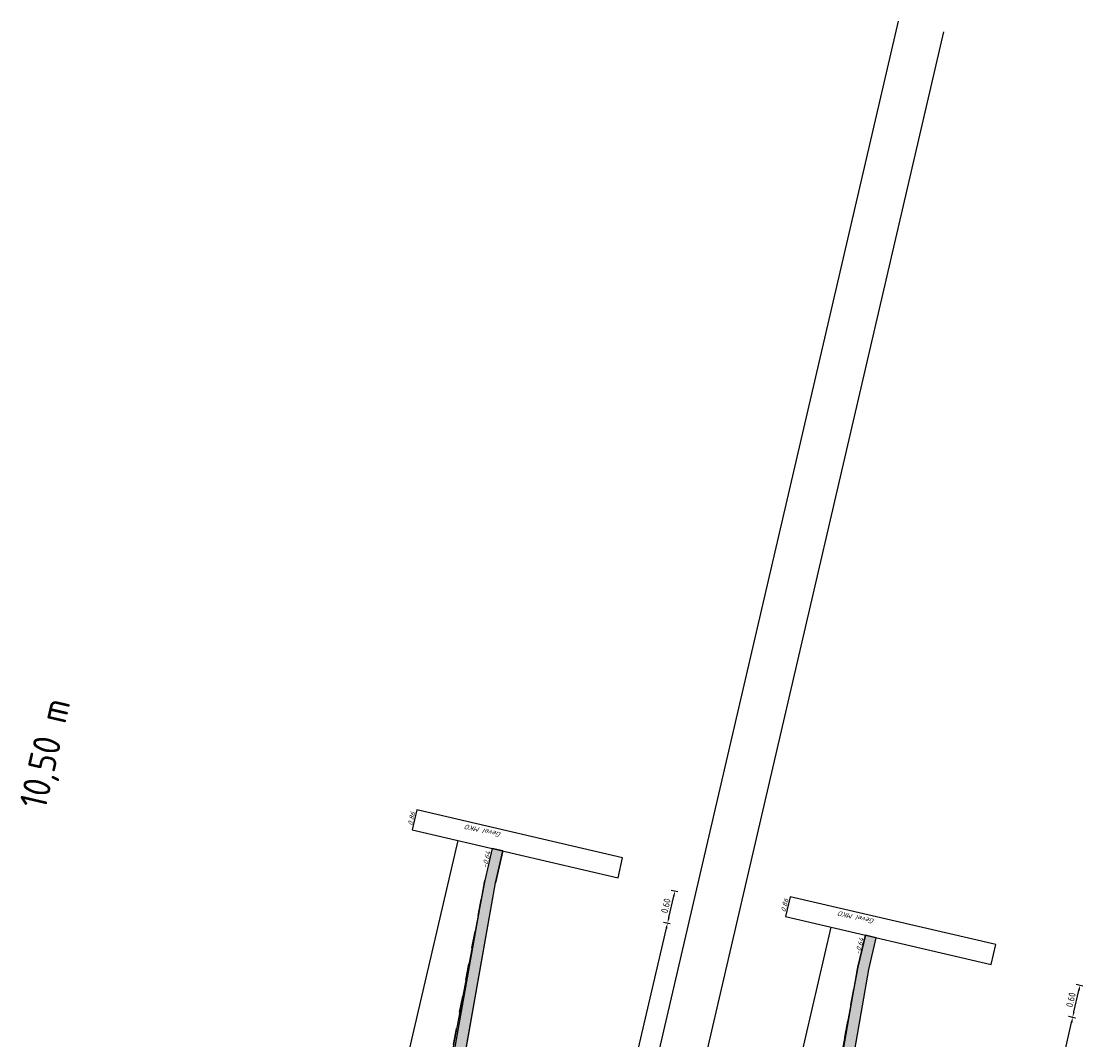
# Model space of a CAD drawing. Header units: metres. Extents: x 116958 to 118326, y 475500 to 477904.
# Tile 32 of 256: x 117844 to 117863, y 475614 to 475632. Entities that reach past the tile are written whole.
import ezdxf

# ---------------------------------------------------------------- set-up
doc = ezdxf.new("R2010")
doc.units = ezdxf.units.M
doc.header["$LTSCALE"] = 0.2
doc.linetypes.add('OPNEMEN', pattern=[3, 1.5, -1.5])
for name, color, linetype in [('X-XX-DWP-ARCERING_RIVIERZAND', 3, 'Continuous'), ('X-XX-DWP-BEST_SITUATIE', 13, 'Continuous'), ('X-XX-DWP-MAATVOERING', 2, 'Continuous'), ('X-XX-DWP-NW_SITUATIE', 3, 'Continuous'), ('X-XX-DWP-VERW_SITUATIE', 240, 'OPNEMEN')]:
    doc.layers.add(name, color=color, linetype=linetype)
doc.styles.get("Standard").update_dxf_attribs({"font": 'isocp.shx'})
doc.dimstyles.new('dim-50', dxfattribs={"dimscale": 0.05, "dimtxt": 2.5, "dimasz": 2, "dimexe": 1, "dimexo": 1, "dimgap": 0.8, "dimtad": 1, "dimzin": 0, "dimdsep": 46, "dimtxsty": 'Standard', "dimcen": 0, "dimclrd": 1, "dimclre": 1, "dimclrt": 256, "dimazin": 0, "dimtfac": 1, "dimtmove": 1, "dimatfit": 3, "dimfxl": 1.5, "dimfxlon": 1, "dimtfill": 1, "dimtolj": 1, "dimtzin": 0, "dimlwd": -1, "dimlwe": -1, "dimarcsym": 0})
pattern_1 = [(121.921862, (117462.87394, 476447.44202), (-0.0538968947, -0.0335764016), [0, -0.0635])]

# ---------------------------------------------------------------- blocks, each defined once
blk = doc.blocks.new('*D407')
at = {"layer": 'Defpoints', "color": 0, "transparency": 16777216}
for p in [(117859.051, 475614.969), (117862.977, 475614.057), (117854.975, 475591.573)]:
    blk.add_point(p, dxfattribs=at)
at = {"layer": 'X-XX-DWP-MAATVOERING', "color": 1, "transparency": 16777216}
for p, q in [((117857.634, 475591.058), (117862.955, 475613.959)), ((117862.904, 475614.074), (117863.026, 475614.045)), ((117857.539, 475590.978), (117857.661, 475590.949))]:
    blk.add_line(p, q, dxfattribs=at)
for points in [[(117862.938, 475613.963), (117862.971, 475613.955), (117862.977, 475614.057)], [(117857.618, 475591.062), (117857.651, 475591.054), (117857.612, 475590.961)]]:
    blk.add_solid(points, dxfattribs=at)
at = {"layer": 'X-XX-DWP-MAATVOERING', "transparency": 16777216, "insert": (117860.195, 475602.532), "char_height": 0.125, "attachment_point": 5, "rotation": 76.9219, "bg_fill": 3, "box_fill_scale": 1.1, "bg_fill_color": 256, "bg_fill_true_color": 13158600, "bg_fill_transparency": 0}
blk.add_mtext('\\A1;23.71', dxfattribs=at)
blk = doc.blocks.new('*D408')
at = {"layer": 'Defpoints', "color": 0, "transparency": 16777216}
for p in [(117852.233, 475616.553), (117855.573, 475615.777), (117848.219, 475593.926)]:
    blk.add_point(p, dxfattribs=at)
at = {"layer": 'X-XX-DWP-MAATVOERING', "color": 1, "transparency": 16777216}
for p, q in [((117855.5, 475615.794), (117855.622, 475615.765)), ((117850.403, 475593.522), (117855.551, 475615.679)), ((117850.308, 475593.441), (117850.429, 475593.413))]:
    blk.add_line(p, q, dxfattribs=at)
for points in [[(117855.534, 475615.683), (117855.567, 475615.675), (117855.573, 475615.777)], [(117850.387, 475593.525), (117850.42, 475593.518), (117850.381, 475593.424)]]:
    blk.add_solid(points, dxfattribs=at)
at = {"layer": 'X-XX-DWP-MAATVOERING', "transparency": 16777216, "insert": (117852.877, 475604.624), "char_height": 0.125, "attachment_point": 5, "rotation": 76.9219, "bg_fill": 3, "box_fill_scale": 1.1, "bg_fill_color": 256, "bg_fill_true_color": 13158600, "bg_fill_transparency": 0}
blk.add_mtext('\\A1;22.95', dxfattribs=at)
blk = doc.blocks.new('*D409')
at = {"layer": 'Defpoints', "color": 0, "transparency": 16777216}
for p in [(117859.187, 475615.553), (117859.051, 475614.969)]:
    blk.add_point(p, dxfattribs=at)
at = {"layer": 'X-XX-DWP-MAATVOERING', "color": 1, "transparency": 16777216}
for p, q in [((117862.997, 475614.155), (117863.088, 475614.544)), ((117863.037, 475614.659), (117863.159, 475614.63)), ((117862.901, 475614.074), (117863.023, 475614.046))]:
    blk.add_line(p, q, dxfattribs=at)
for points in [[(117863.071, 475614.548), (117863.104, 475614.54), (117863.11, 475614.642)], [(117862.981, 475614.158), (117863.013, 475614.151), (117862.974, 475614.057)]]:
    blk.add_solid(points, dxfattribs=at)
at = {"layer": 'X-XX-DWP-MAATVOERING', "transparency": 16777216, "insert": (117862.942, 475614.373), "char_height": 0.125, "attachment_point": 5, "rotation": 76.9219, "bg_fill": 3, "box_fill_scale": 1.1, "bg_fill_color": 256, "bg_fill_true_color": 13158600, "bg_fill_transparency": 0}
blk.add_mtext('\\A1;0.60', dxfattribs=at)
at = {"layer": 'Defpoints', "color": 0, "transparency": 16777216}
blk.add_point((117863.11, 475614.642), dxfattribs=at)
blk = doc.blocks.new('*D410')
at = {"layer": 'Defpoints', "color": 0, "transparency": 16777216}
for p in [(117852.369, 475617.137), (117852.233, 475616.553)]:
    blk.add_point(p, dxfattribs=at)
at = {"layer": 'X-XX-DWP-MAATVOERING', "color": 1, "transparency": 16777216}
for p, q in [((117855.636, 475616.378), (117855.758, 475616.35)), ((117855.596, 475615.874), (117855.686, 475616.264)), ((117855.5, 475615.794), (117855.622, 475615.765))]:
    blk.add_line(p, q, dxfattribs=at)
for points in [[(117855.67, 475616.267), (117855.703, 475616.26), (117855.709, 475616.361)], [(117855.58, 475615.878), (117855.612, 475615.87), (117855.573, 475615.777)]]:
    blk.add_solid(points, dxfattribs=at)
at = {"layer": 'X-XX-DWP-MAATVOERING', "transparency": 16777216, "insert": (117855.541, 475616.092), "char_height": 0.125, "attachment_point": 5, "rotation": 76.9219, "bg_fill": 3, "box_fill_scale": 1.1, "bg_fill_color": 256, "bg_fill_true_color": 13158600, "bg_fill_transparency": 0}
blk.add_mtext('\\A1;0.60', dxfattribs=at)
at = {"layer": 'Defpoints', "color": 0, "transparency": 16777216}
blk.add_point((117855.709, 475616.361), dxfattribs=at)

msp = doc.modelspace()

# ---------------------------------------------------------------- linework, layer by layer
at = {"layer": 'Defpoints'}
for p, q in [((117844.278, 475585.138), (117851.745, 475617.282)), ((117851.097, 475583.554), (117858.564, 475615.698))]:
    msp.add_line(p, q, dxfattribs=at)
at = {"layer": 'X-XX-DWP-BEST_SITUATIE'}
for points in [[(117854.752, 475616.967), (117850.992, 475617.841), (117850.908, 475617.476), (117854.668, 475616.603)], [(117861.571, 475615.383), (117857.811, 475616.257), (117857.726, 475615.892), (117861.486, 475615.019)]]:
    msp.add_lwpolyline(points, close=True, dxfattribs=at)
at = {"layer": 'X-XX-DWP-NW_SITUATIE'}
msp.add_line((117848.21, 475593.877), (117852.233, 475616.553), dxfattribs=at)
at = {"layer": 'X-XX-DWP-VERW_SITUATIE'}
for p, q in [((117852.369, 475617.137), (117852.233, 475616.553)), ((117859.187, 475615.553), (117859.051, 475614.969))]:
    msp.add_line(p, q, dxfattribs=at)

# ---------------------------------------------------------------- texts
at = {"layer": 'Defpoints'}
msp.add_text('10,50 m', height=0.5, rotation=76.9219, dxfattribs=at).set_placement((117844.208, 475617.833))
at = {"layer": 'X-XX-DWP-BEST_SITUATIE', "oblique": 20}
for s, rotation, p in [('0.86', 76.9219, (117850.91, 475617.55)), ('Gevel MKO', 166.9219, (117852.542, 475617.428)), ('-0.64', 76.9219, (117852.27, 475616.77)), ('0.86', 76.9219, (117857.728, 475615.966)), ('Gevel MKO', 166.9219, (117859.36, 475615.844)), ('-0.64', 76.9219, (117859.088, 475615.186))]:
    msp.add_text(s, height=0.09, rotation=rotation, dxfattribs=at).set_placement(p)

# ---------------------------------------------------------------- next in the draw order: dimensions: what is measured, and where the dimension line sits
at = {"layer": 'X-XX-DWP-MAATVOERING'}
dim = msp.add_linear_dim(base=(117862.977, 475614.057), p1=(117854.975, 475591.573), p2=(117859.051, 475614.969), angle=76.9219, dimstyle='dim-50', dxfattribs=at)
dim.commit()
dim.dimension.update_dxf_attribs({"geometry": '*D407', "text_midpoint": (117860.195, 475602.532)})

# ---------------------------------------------------------------- next in the draw order: dimensions: what is measured, and where the dimension line sits
for base, p1, p2, picture, middle in [((117855.573, 475615.777), (117848.219, 475593.926), (117852.233, 475616.553), '*D408', (117852.877, 475604.624)), ((117863.11, 475614.642), (117859.051, 475614.969), (117859.187, 475615.553), '*D409', (117862.942, 475614.373))]:
    dim = msp.add_linear_dim(base=base, p1=p1, p2=p2, angle=76.9219, dimstyle='dim-50', dxfattribs=at)
    dim.commit()
    dim.dimension.update_dxf_attribs({"geometry": picture, "text_midpoint": middle})

# ---------------------------------------------------------------- next in the draw order: hatches: boundary and pattern name
at = {"layer": 'X-XX-DWP-ARCERING_RIVIERZAND'}
h = msp.add_hatch(dxfattribs=at)
h.set_pattern_fill('AGW-GROND_ZAND_DRAINZAND-SO', color=256, scale=0.05, pattern_type=2)
h.set_pattern_definition(pattern_1)
h.paths.add_polyline_path([(117859.248, 475614.929), (117859.382, 475615.508), (117859.187, 475615.553), (117859.051, 475614.969), (117854.975, 475591.573), (117855.118, 475591.54), (117855.129, 475591.589), (117855.178, 475591.577)])

# ---------------------------------------------------------------- next in the draw order: linework, layer by layer
at = {"layer": 'Defpoints', "flags": 128}
msp.add_lwpolyline([(117855.355, 475594.9), (117855.742, 475594.81), (117859.248, 475614.929), (117859.382, 475615.508), (117859.187, 475615.553), (117859.051, 475614.969), (117856.822, 475603.075), (117856.447, 475601.281), (117856.19, 475599.913), (117856.095, 475599.106), (117855.86, 475597.519), (117855.617, 475596.12), (117855.355, 475594.9)], close=True, dxfattribs=at)
at = {"layer": 'X-XX-DWP-NW_SITUATIE', "flags": 128}
for points in [[(117854.975, 475591.573), (117859.051, 475614.969), (117859.187, 475615.553)], [(117855.178, 475591.577), (117859.248, 475614.929), (117859.382, 475615.508)]]:
    msp.add_lwpolyline(points, dxfattribs=at)
at = {"layer": 'X-XX-DWP-VERW_SITUATIE'}
msp.add_line((117856.822, 475603.075), (117859.051, 475614.969), dxfattribs=at)

# ---------------------------------------------------------------- next in the draw order: dimensions: what is measured, and where the dimension line sits
at = {"layer": 'X-XX-DWP-MAATVOERING'}
dim = msp.add_linear_dim(base=(117855.709, 475616.361), p1=(117852.233, 475616.553), p2=(117852.369, 475617.137), angle=76.9219, dimstyle='dim-50', dxfattribs=at)
dim.commit()
dim.dimension.update_dxf_attribs({"geometry": '*D410', "text_midpoint": (117855.541, 475616.092)})

# ---------------------------------------------------------------- next in the draw order: hatches: boundary and pattern name
at = {"layer": 'X-XX-DWP-ARCERING_RIVIERZAND'}
h = msp.add_hatch(dxfattribs=at)
h.set_pattern_fill('AGW-GROND_ZAND_DRAINZAND-SO', color=256, scale=0.05, pattern_type=2)
h.set_pattern_definition(pattern_1)
h.paths.add_polyline_path([(117852.233, 475616.553), (117848.21, 475593.877), (117848.354, 475593.844), (117848.365, 475593.892), (117848.414, 475593.881), (117852.429, 475616.512), (117852.564, 475617.092), (117852.369, 475617.137)])

# ---------------------------------------------------------------- next in the draw order: linework, layer by layer
at = {"layer": 'Defpoints'}
for p, q in [((117848.61, 475584.121), (117859.791, 475632.249)), ((117848.61, 475584.121), (117859.791, 475632.249)), ((117849.438, 475583.928), (117860.619, 475632.057)), ((117849.438, 475583.928), (117860.619, 475632.057))]:
    msp.add_line(p, q, dxfattribs=at)
at = {"layer": 'Defpoints', "flags": 128}
msp.add_lwpolyline([(117848.681, 475597.464), (117849.035, 475597.382), (117852.429, 475616.512), (117852.564, 475617.092), (117852.369, 475617.137), (117852.233, 475616.553), (117849.753, 475603.535), (117849.535, 475602.463), (117849.297, 475601.13), (117849.124, 475599.722), (117848.681, 475597.464)], close=True, dxfattribs=at)
at = {"layer": 'X-XX-DWP-NW_SITUATIE'}
for p in [(117852.564, 475617.092), (117848.414, 475593.881)]:
    msp.add_line(p, (117852.429, 475616.512), dxfattribs=at)
at = {"layer": 'X-XX-DWP-VERW_SITUATIE'}
msp.add_line((117849.753, 475603.535), (117852.233, 475616.553), dxfattribs=at)

doc.saveas('drawing.dxf')
